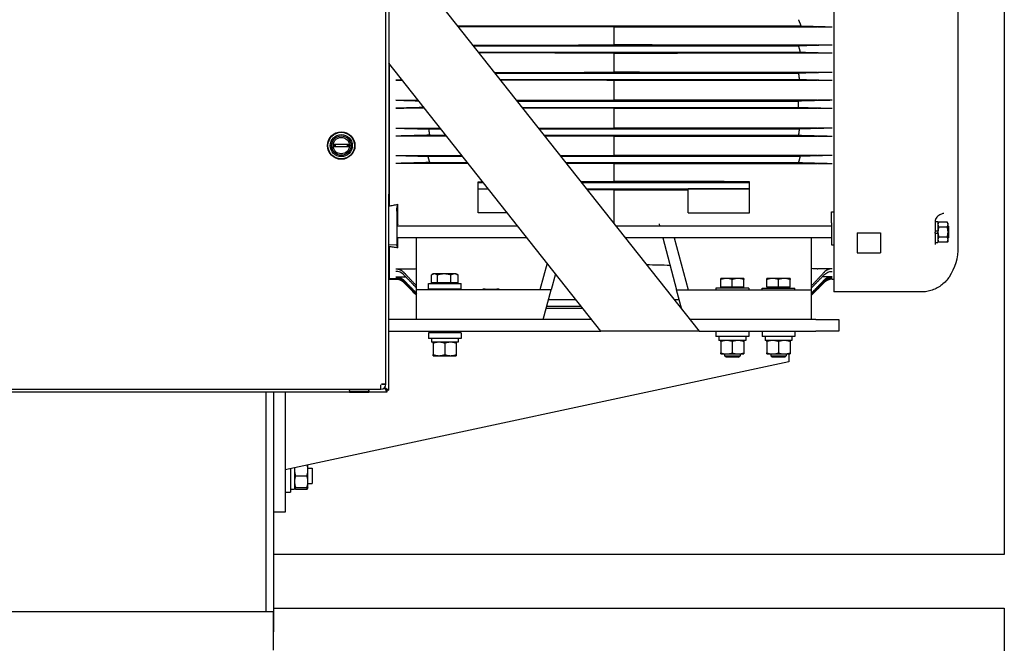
# Model space of a CAD drawing. Header units: inches. Extents: x 18 to 846, y -67 to 561.
# Tile 113 of 256: x 134 to 166, y 121 to 141. Entities that reach past the tile are written whole.
import ezdxf

# ---------------------------------------------------------------- set-up
doc = ezdxf.new("R2010")
doc.units = ezdxf.units.IN
doc.header["$LTSCALE"] = 24
doc.header["$MEASUREMENT"] = 0
doc.layers.add('Visible (ANSI)', color=7, linetype='Continuous', lineweight=30)

msp = doc.modelspace()

# ---------------------------------------------------------------- linework, layer by layer
at = {"layer": 'Visible (ANSI)'}
for p, q in [((166.19412, 183.73036), (166.19412, 123.73036)), ((146.08954, 129.25581), (146.09331, 144.76561)), ((146.19049, 129.06376), (146.19436, 144.95762)), ((160.64841, 144.73405), (160.64841, 132.31596)), ((146.19406, 143.71643), (156.272, 130.98035)), ((164.69841, 133.71535), (164.69841, 142.99535)), ((148.42441, 140.8978), (159.58308, 140.8978)), ((153.50579, 140.86924), (153.50579, 140.28057)), ((160.13596, 140.87332), (160.59929, 140.87332)), ((148.9367, 140.2504), (159.50121, 140.2504)), ((160.59929, 140.2766), (160.13596, 140.2766)), ((149.09812, 140.0464), (159.55661, 140.0464)), ((153.50579, 140.01857), (153.50579, 139.39228)), ((160.13596, 140.02241), (160.59929, 140.02241)), ((153.084, 130.98035), (146.19308, 139.6888)), ((146.19329, 139.68854), (146.19329, 135.05334)), ((146.41229, 139.3885), (146.4307, 139.3885)), ((149.63861, 139.36335), (159.50121, 139.36335)), ((160.59929, 139.3885), (160.13596, 139.3885)), ((146.63107, 139.13528), (146.41229, 139.13528)), ((149.80003, 139.15935), (159.52914, 139.15935)), ((153.50579, 139.13156), (153.50579, 138.48576)), ((160.13596, 139.13528), (160.59929, 139.13528)), ((146.41229, 138.48206), (146.87562, 138.48206)), ((146.89695, 138.48206), (147.14785, 138.4822)), ((150.35552, 138.45735), (159.50121, 138.45735)), ((160.59929, 138.48206), (160.13596, 138.48206)), ((146.87562, 138.22865), (146.41229, 138.22865)), ((147.34869, 138.22839), (146.89695, 138.22865)), ((150.51694, 138.25335), (159.50121, 138.25335)), ((153.50579, 138.22495), (153.50579, 137.57915)), ((160.13596, 138.22865), (160.59929, 138.22865)), ((146.41229, 137.57543), (146.87562, 137.57543)), ((146.87562, 137.32221), (146.41229, 137.32221)), ((147.48243, 137.55135), (147.88442, 137.55135)), ((147.51037, 137.34735), (148.04584, 137.34735)), ((151.07243, 137.55135), (159.52914, 137.55135)), ((151.23385, 137.34735), (159.50121, 137.34735)), ((153.50579, 137.31843), (153.50579, 136.69214)), ((160.59929, 137.57543), (160.13596, 137.57543)), ((160.13596, 137.32221), (160.59929, 137.32221)), ((144.40523, 137.05362), (144.87764, 137.05351)), ((144.87762, 136.96851), (144.40521, 136.96862)), ((146.41229, 136.6883), (146.87562, 136.6883)), ((147.45497, 136.66431), (148.58633, 136.66431)), ((151.77434, 136.66431), (159.55661, 136.66431)), ((160.59929, 136.6883), (160.13596, 136.6883)), ((146.87562, 136.43411), (146.41229, 136.43411)), ((147.51037, 136.46031), (148.74775, 136.46031)), ((151.93576, 136.46031), (159.50121, 136.46031)), ((153.50579, 136.43014), (153.50579, 135.84147)), ((160.13596, 136.43411), (160.59929, 136.43411)), ((149.09529, 135.83875), (149.23952, 135.83884)), ((149.09529, 135.81291), (149.09529, 135.83875)), ((149.09529, 135.60891), (149.09529, 135.81291)), ((149.09529, 135.81291), (149.26004, 135.81291)), ((152.44805, 135.81291), (157.91629, 135.81291)), ((157.91629, 135.81291), (157.91629, 135.83875)), ((157.91629, 135.60891), (157.91629, 135.81291)), ((149.09529, 135.60202), (149.09529, 135.60891)), ((149.09529, 135.60891), (149.42146, 135.60891)), ((149.09529, 135.60202), (149.42691, 135.60202)), ((149.09529, 134.82335), (149.09529, 135.60202)), ((152.60947, 135.60891), (157.91629, 135.60891)), ((153.50579, 135.57657), (153.50579, 134.47618)), ((157.91629, 135.60202), (155.91629, 135.60202)), ((155.91629, 134.82335), (155.91629, 135.60202)), ((157.91629, 135.60202), (157.91629, 135.60891)), ((157.91629, 134.82335), (157.91629, 135.60202)), ((146.47844, 134.46118), (146.47844, 135.10647)), ((146.44329, 134.87998), (146.44329, 134.39483)), ((150.04306, 134.82335), (149.09529, 134.82335)), ((155.91629, 134.82335), (157.91629, 134.82335)), ((160.57629, 134.50482), (160.57629, 134.86413)), ((160.57629, 134.86413), (160.64841, 134.86413)), ((154.97009, 134.46863), (154.99086, 134.3911)), ((160.57629, 134.50482), (160.57629, 133.78949)), ((163.91246, 134.62535), (163.91246, 134.62535)), ((163.94301, 134.5306), (163.94301, 134.3347)), ((163.94324, 134.5411), (164.03701, 134.5411)), ((164.03701, 134.5411), (164.03701, 134.23848)), ((164.03701, 134.48235), (164.06213, 134.52586)), ((164.34002, 134.52586), (164.06213, 134.52586)), ((164.36514, 134.48235), (164.34002, 134.52586)), ((164.36514, 134.44467), (164.36514, 134.48235)), ((164.36514, 134.2011), (164.36514, 134.44467)), ((146.44329, 134.39483), (146.44329, 133.78949)), ((150.3851, 134.3911), (146.44329, 134.3911)), ((160.57629, 134.3911), (153.57311, 134.3911)), ((161.41629, 134.17167), (162.16629, 134.17167)), ((161.41629, 134.17167), (161.41629, 133.52514)), ((162.16629, 134.17167), (162.16629, 133.52514)), ((163.94301, 134.3347), (163.94301, 134.23848)), ((163.94301, 134.23848), (164.03701, 134.23848)), ((163.94301, 134.23848), (163.94301, 134.19473)), ((163.94301, 134.16373), (163.94301, 134.19473)), ((163.94301, 134.16373), (163.94301, 133.8611)), ((163.94301, 134.16373), (164.03701, 134.16373)), ((164.03701, 134.23848), (164.03701, 134.2011)), ((164.03701, 134.16373), (164.03701, 134.2011)), ((164.03701, 134.16373), (164.03701, 133.8611)), ((164.34002, 134.36348), (164.06213, 134.36348)), ((164.38029, 134.3911), (164.36514, 134.3911)), ((164.36514, 133.95753), (164.36514, 134.2011)), ((164.38029, 134.3911), (164.38029, 134.0111)), ((146.19164, 133.79608), (146.44329, 133.78949)), ((150.68579, 134.0111), (146.44329, 134.0111)), ((146.44329, 133.78949), (146.44329, 133.78471)), ((146.47844, 133.68743), (146.47844, 134.0111)), ((147.08629, 133.96876), (147.08629, 134.0111)), ((147.08629, 132.41948), (147.08629, 133.96876)), ((160.57629, 134.0111), (153.8738, 134.0111)), ((155.09268, 134.0111), (155.5433, 132.32935)), ((155.46268, 134.0111), (155.9133, 132.32935)), ((159.92529, 133.96876), (159.92529, 134.0111)), ((159.92529, 132.41948), (159.92529, 133.96876)), ((160.57629, 133.78949), (160.64841, 133.78949)), ((163.94301, 133.8611), (163.94301, 133.80018)), ((163.94301, 133.8611), (164.03701, 133.8611)), ((164.03701, 133.91985), (164.06213, 133.87634)), ((164.34002, 134.03872), (164.06213, 134.03872)), ((164.34002, 133.87634), (164.06213, 133.87634)), ((164.36514, 133.91985), (164.34002, 133.87634)), ((164.38029, 134.0111), (164.36514, 134.0111)), ((164.36514, 133.91985), (164.36514, 133.95753)), ((146.19329, 133.72485), (146.19329, 132.68951)), ((161.41629, 133.52514), (162.16629, 133.52514)), ((151.33056, 133.19627), (151.09827, 132.32935)), ((146.41229, 133.0082), (146.87562, 133.0082)), ((147.63129, 132.84154), (147.58386, 132.81416)), ((147.67339, 132.84154), (147.63129, 132.84154)), ((147.98935, 132.84154), (147.67339, 132.84154)), ((148.32224, 132.84154), (147.98935, 132.84154)), ((148.38129, 132.84154), (148.32224, 132.84154)), ((148.38129, 132.84154), (148.42871, 132.81416)), ((151.60696, 132.84697), (151.46827, 132.32935)), ((160.59929, 133.0082), (160.13596, 133.0082)), ((146.19137, 132.67498), (146.50629, 132.66948)), ((146.19329, 132.69993), (146.19138, 132.69997)), ((146.19329, 132.67494), (146.19329, 132.6681)), ((146.41229, 132.6681), (146.19329, 132.6681)), ((146.41229, 132.74815), (146.73602, 132.74815)), ((146.41229, 132.66952), (146.5041, 132.66952)), ((146.50629, 132.66948), (146.50629, 132.68998)), ((146.50629, 132.66952), (146.58348, 132.66952)), ((146.67745, 132.55827), (147.08629, 132.14944)), ((147.47479, 132.52904), (148.53779, 132.52904)), ((147.47479, 132.35204), (147.47479, 132.52904)), ((147.57372, 132.55404), (147.57372, 132.80805)), ((147.77306, 132.55404), (147.57372, 132.55404)), ((147.66879, 132.55404), (147.66879, 132.52904)), ((147.77306, 132.55404), (147.77306, 132.80805)), ((148.20563, 132.55404), (147.77306, 132.55404)), ((148.20563, 132.55404), (148.20563, 132.80805)), ((148.43886, 132.55404), (148.20563, 132.55404)), ((148.34379, 132.55404), (148.34379, 132.52904)), ((148.43886, 132.55404), (148.43886, 132.80805)), ((148.53779, 132.35204), (148.53779, 132.52904)), ((157.16552, 132.69486), (156.97802, 132.69486)), ((156.97802, 132.40736), (156.97802, 132.66137)), ((157.54052, 132.69486), (157.16552, 132.69486)), ((157.35302, 132.40736), (157.35302, 132.66137)), ((157.72802, 132.69486), (157.54052, 132.69486)), ((157.72802, 132.40736), (157.72802, 132.66137)), ((158.66552, 132.69486), (158.47802, 132.69486)), ((158.47802, 132.40736), (158.47802, 132.66137)), ((159.04052, 132.69486), (158.66552, 132.69486)), ((158.85302, 132.40736), (158.85302, 132.66137)), ((159.22802, 132.69486), (159.04052, 132.69486)), ((159.22802, 132.40736), (159.22802, 132.66137)), ((160.33412, 132.55827), (159.92529, 132.14944)), ((160.59929, 132.74815), (160.27555, 132.74815)), ((160.59929, 132.66952), (160.42809, 132.66952)), ((160.59929, 132.6681), (160.64841, 132.6681)), ((147.08629, 132.36028), (147.08629, 132.41948)), ((147.08629, 132.32935), (147.08629, 132.36028)), ((151.09827, 132.32935), (147.08629, 132.32935)), ((147.08629, 131.35535), (147.08629, 132.32935)), ((147.47479, 132.35204), (148.53779, 132.35204)), ((147.75629, 132.35204), (147.75629, 132.34309)), ((148.25629, 132.35204), (148.25629, 132.34309)), ((151.46827, 132.32935), (151.09827, 132.32935)), ((151.20729, 131.35535), (151.46827, 132.32935)), ((155.5433, 132.32935), (155.9133, 132.32935)), ((155.71674, 131.68207), (155.5433, 132.32935)), ((155.9133, 132.32935), (159.92529, 132.32935)), ((157.88452, 132.38235), (156.82152, 132.38235)), ((156.82152, 132.38235), (156.82152, 132.34463)), ((157.35302, 132.40736), (156.97802, 132.40736)), ((157.01552, 132.40736), (157.01552, 132.38235)), ((157.72802, 132.40736), (157.35302, 132.40736)), ((157.69052, 132.40736), (157.69052, 132.38235)), ((157.88452, 132.38235), (157.88452, 132.34463)), ((158.32152, 132.38235), (159.38452, 132.38235)), ((158.32152, 132.34463), (158.32152, 132.38235)), ((158.85302, 132.40736), (158.47802, 132.40736)), ((158.51552, 132.40736), (158.51552, 132.38235)), ((159.22802, 132.40736), (158.85302, 132.40736)), ((159.19052, 132.40736), (159.19052, 132.38235)), ((159.38452, 132.34463), (159.38452, 132.38235)), ((159.92529, 132.36028), (159.92529, 132.41948)), ((159.92529, 132.32935), (159.92529, 132.36028)), ((159.92529, 131.35535), (159.92529, 132.32935)), ((160.64841, 132.31596), (160.64841, 132.25535)), ((162.94841, 132.25535), (160.64841, 132.25535)), ((163.48714, 132.25535), (162.94841, 132.25535)), ((151.38182, 132.00673), (152.27184, 132.00673)), ((155.45984, 132.00673), (155.62975, 132.00673)), ((151.30664, 131.72614), (152.49386, 131.72614)), ((151.32383, 131.7903), (152.44309, 131.7903)), ((155.6311, 131.7903), (155.68774, 131.7903)), ((155.68187, 131.72614), (155.70494, 131.72614)), ((152.78726, 131.35535), (146.19105, 131.35535)), ((160.06902, 131.35535), (155.97527, 131.35535)), ((160.06902, 131.35535), (160.81902, 131.35535)), ((160.81902, 131.35535), (160.81902, 130.98035)), ((146.19096, 130.98035), (153.084, 130.98035)), ((148.53779, 130.92484), (147.47479, 130.92484)), ((147.47479, 130.92484), (147.47479, 130.74784)), ((147.75629, 130.98035), (147.75629, 130.92484)), ((148.25629, 130.98035), (148.25629, 130.92484)), ((148.53779, 130.92484), (148.53779, 130.74784)), ((156.272, 130.98035), (153.084, 130.98035)), ((156.272, 130.98035), (160.06902, 130.98035)), ((156.82152, 130.98035), (156.82152, 130.80335)), ((157.88452, 130.98035), (157.88452, 130.80335)), ((158.32152, 130.98035), (158.32152, 130.80335)), ((159.38452, 130.98035), (159.38452, 130.80335)), ((160.81902, 130.98035), (160.06902, 130.98035)), ((148.53779, 130.74784), (147.47479, 130.74784)), ((147.57179, 130.74784), (147.57179, 130.71145)), ((148.44079, 130.62284), (147.57207, 130.62284)), ((147.63129, 130.58935), (147.63129, 130.21833)), ((148.00629, 130.58935), (148.00629, 130.21833)), ((148.38129, 130.58935), (148.38129, 130.21833)), ((148.44079, 130.74784), (148.44079, 130.62284)), ((157.88452, 130.80335), (156.82152, 130.80335)), ((156.91852, 130.80335), (156.91852, 130.76697)), ((157.78752, 130.67835), (156.9188, 130.67835)), ((156.97802, 130.64486), (156.97802, 130.27385)), ((157.35302, 130.64486), (157.35302, 130.27385)), ((157.72802, 130.64486), (157.72802, 130.27385)), ((157.78752, 130.80335), (157.78752, 130.67835)), ((159.38452, 130.80335), (158.32152, 130.80335)), ((158.41852, 130.80335), (158.41852, 130.76697)), ((159.28752, 130.67835), (158.4188, 130.67835)), ((158.47802, 130.64486), (158.47802, 130.27385)), ((158.85302, 130.64486), (158.85302, 130.27385)), ((159.22802, 130.64486), (159.22802, 130.27385)), ((159.28752, 130.80335), (159.28752, 130.67835)), ((159.19402, 129.98035), (142.81902, 126.48035)), ((147.63129, 130.18484), (147.81879, 130.18484)), ((147.81879, 130.18484), (148.19379, 130.18484)), ((148.19379, 130.18484), (148.38129, 130.18484)), ((156.97802, 130.24035), (157.16552, 130.24035)), ((157.10302, 130.24035), (157.10302, 130.17816)), ((157.10302, 130.17816), (157.60302, 130.17816)), ((157.14882, 130.13235), (157.10302, 130.17816)), ((157.55722, 130.13235), (157.14882, 130.13235)), ((157.16552, 130.24035), (157.54052, 130.24035)), ((157.54052, 130.24035), (157.72802, 130.24035)), ((157.55722, 130.13235), (157.60302, 130.17816)), ((157.60302, 130.24035), (157.60302, 130.17816)), ((158.47802, 130.24035), (158.66552, 130.24035)), ((158.60302, 130.24035), (158.60302, 130.17816)), ((158.60302, 130.17816), (159.10302, 130.17816)), ((158.64882, 130.13235), (158.60302, 130.17816)), ((159.05722, 130.13235), (158.64882, 130.13235)), ((158.66552, 130.24035), (159.04052, 130.24035)), ((159.04052, 130.24035), (159.22802, 130.24035)), ((159.05722, 130.13235), (159.10302, 130.17816)), ((159.10302, 130.24035), (159.10302, 130.17816)), ((159.19402, 130.24035), (159.19402, 129.98035)), ((126.24355, 129.01554), (144.91448, 129.011)), ((126.4096, 129.1035), (145.9324, 129.09875)), ((142.19402, 129.01166), (142.19402, 121.86743)), ((142.44402, 129.0116), (142.44402, 121.2123)), ((142.81902, 129.01151), (142.81902, 125.10535)), ((144.91447, 128.99112), (144.91448, 129.01521)), ((145.53447, 128.99097), (144.91447, 128.99112)), ((144.91449, 129.0565), (144.91448, 129.02653)), ((145.53448, 129.02638), (144.91448, 129.02653)), ((144.91448, 129.02653), (144.91448, 129.01521)), ((145.53448, 129.01506), (144.91448, 129.01521)), ((144.91449, 129.0565), (144.9145, 129.099)), ((145.53447, 128.99097), (145.53448, 129.01506)), ((145.53449, 129.05635), (145.53448, 129.02638)), ((145.53448, 129.02638), (145.53448, 129.01506)), ((145.53448, 129.01085), (146.13741, 129.0107)), ((145.53449, 129.05635), (145.5345, 129.09885)), ((145.9324, 129.09875), (145.93243, 129.23375)), ((145.93253, 129.23375), (145.93243, 129.23375)), ((145.9325, 129.09875), (145.93253, 129.23375)), ((145.95454, 129.25585), (145.95454, 129.25575)), ((145.95454, 129.25585), (146.08954, 129.25581)), ((146.08954, 129.25571), (145.95454, 129.25575)), ((146.13741, 129.0107), (146.04569, 129.14691)), ((146.13742, 129.0567), (146.04645, 129.14771)), ((146.05311, 129.1552), (146.14449, 129.06377)), ((146.05374, 129.15595), (146.19049, 129.06376)), ((146.14449, 129.06377), (146.0935, 129.10771)), ((146.0935, 129.10771), (146.13742, 129.0567)), ((146.13741, 129.0107), (146.13742, 129.0567)), ((146.19049, 129.06376), (146.14449, 129.06377)), ((142.99602, 126.51819), (142.99602, 125.74978)), ((143.12102, 126.5449), (143.12102, 125.84678)), ((143.55902, 126.46878), (143.55902, 126.63852)), ((143.55902, 126.53128), (143.69402, 126.53128)), ((143.55902, 126.09378), (143.55902, 126.46878)), ((143.69402, 126.53128), (143.69402, 126.03128)), ((143.15451, 126.28128), (143.52553, 126.28128)), ((142.99602, 125.84678), (143.12102, 125.84678)), ((143.12102, 125.90628), (143.15451, 125.84827)), ((143.15451, 125.90628), (143.52553, 125.90628)), ((143.15451, 125.84827), (143.52553, 125.84827)), ((143.55902, 125.90628), (143.52553, 125.84827)), ((143.55902, 125.90628), (143.55902, 126.09378)), ((143.55902, 126.03128), (143.69402, 126.03128)), ((142.81902, 125.74978), (142.99602, 125.74978)), ((142.81902, 125.10535), (142.44402, 125.10535)), ((166.19412, 123.73036), (142.44402, 123.73036)), ((142.44402, 121.98036), (166.19412, 121.98036)), ((166.19412, 121.98036), (166.19412, 103.05236)), ((142.44374, 121.86743), (129.94374, 121.86743)), ((142.44374, 120.61743), (142.44374, 121.86743)), ((142.44374, 121.2123), (142.44402, 121.2123))]:
    msp.add_line(p, q, dxfattribs=at)
for radius in [0.445, 0.4375, 0.4325, 0.35952, 0.31452, 0.2675]:
    msp.add_circle((144.64143, 137.01107), radius, dxfattribs=at)
for centre, radius, start, end in [((152.87199, 138.35535), 6.63, 359.118492, 0.881508), ((144.64143, 137.01107), 0.24, 169.786135, 190.185971), ((144.64143, 137.01107), 0.24, 349.786135, 10.185971), ((162.94841, 133.71535), 1.75, 326.585875, 0), ((146.41229, 132.2931), 0.375, 45, 90), ((160.59929, 132.2931), 0.375, 90, 135), ((145.93254, 129.25575), 0.157, 269.986053, 359.986053)]:
    msp.add_arc(centre, radius, start, end, dxfattribs=at)
for centre, major_axis, ratio, start_param, end_param in [((160.13596, 140.84954), (0.90797, 0), 0.02618817, 1.57079657, 1.59429469), ((160.13596, 140.30099), (-0.93207, 0), 0.02616807, 1.54790582, 1.57079617), ((160.13596, 139.99719), (0.96343, 0), 0.02618275, 1.57079641, 1.59294152), ((160.13596, 139.41411), (-0.97828, 0), 0.02617274, 1.54898723, 1.57079628), ((146.41236, 139.14516), (-0.37498, 0), 0.02634014, 1.57059847, 2.18880536), ((160.13596, 139.10926), (0.9938, 0), 0.02617906, 1.57079634, 1.59226459), ((160.59921, 139.14516), (-0.37498, 0), 0.02634014, 0.78561552, 1.57099419), ((146.4123, 138.47223), (-0.375, 0), 0.02620771, 3.92703169, 4.71242598), ((146.87562, 138.5082), (0.99883, 0), 0.02617605, 4.71238898, 4.73374929), ((160.13596, 138.5082), (-0.99883, 0), 0.02617605, 1.54943602, 1.57079632), ((160.59927, 138.47223), (-0.375, 0), 0.02620771, 4.71235198, 5.49774627), ((146.4123, 138.23848), (-0.375, 0), 0.02620771, 1.57075916, 2.35615362), ((146.87562, 138.20251), (-0.99883, 0), 0.02617605, 4.69102868, 4.71238898), ((160.13596, 138.20251), (0.99883, 0), 0.02617605, 1.57079633, 1.59215663), ((160.59927, 138.23848), (-0.375, 0), 0.02620771, 0.78543903, 1.57083349), ((146.87562, 137.60145), (0.9938, 0), 0.02617906, 4.71238899, 4.73385724), ((146.87562, 137.2966), (-0.97828, 0), 0.02617274, 4.69057988, 4.71238894), ((160.13596, 137.60145), (-0.9938, 0), 0.02617906, 1.54932806, 1.57079631), ((160.13596, 137.2966), (0.97828, 0), 0.02617274, 1.57079637, 1.59260543), ((146.87562, 136.71352), (0.96343, 0), 0.02618275, 4.71238906, 4.73453417), ((160.13596, 136.71352), (-0.96343, 0), 0.02618275, 1.54865114, 1.57079625), ((146.87562, 136.40972), (-0.93207, 0), 0.02616807, 4.68949848, 4.71238882), ((160.13596, 136.40972), (0.93207, 0), 0.02616807, 1.57079649, 1.59368683), ((146.87562, 133.93887), (0.93099, 0), 0.99965756, 4.71238899, 4.735306), ((160.13596, 133.93887), (-0.93099, 0), 0.99965756, 1.5478793, 1.57079632), ((119.43745, 138.05943), (-317.13615, -0.02512), 0.01699984, 1.65526242, 1.65625295), ((146.41234, 132.33444), (-0.00635, 0.37656), 0.99565941, 5.48101343, 6.26639686), ((146.4123, 132.29421), (0.00821, -0.37522), 0.99916777, 2.33433866, 3.11973295), ((160.59923, 132.33444), (-0.00635, -0.37656), 0.99565941, 3.1583811, 3.94376453), ((160.59927, 132.29421), (0.00821, 0.37522), 0.99916777, 0.0218597, 0.80725399), ((148.00629, 132.34463), (-0.265, 0), 0.01745506, 5.94511436, 9.7628489), ((148.00629, 130.71145), (0, -2.46417), 0.17632698, 4.71238898, 4.74835761), ((157.35302, 130.76697), (0, -2.46417), 0.17632698, 4.71238898, 4.74835761), ((158.85302, 130.76697), (0, -2.46417), 0.17632698, 4.71238898, 4.74835761)]:
    msp.add_ellipse(centre, major_axis=major_axis, ratio=ratio, start_param=start_param, end_param=end_param, dxfattribs=at)
msp.add_ellipse((149.50629, 132.34463), major_axis=(-0.265, 0), ratio=0.01745506, dxfattribs=at)
for points in [[(153.50579, 140.86924), (151.81871, 140.87028), (150.13163, 140.87132), (148.44454, 140.87236)], [(153.50579, 140.86924), (155.70873, 140.8706), (157.91167, 140.87196), (160.11462, 140.87332)], [(148.915, 140.27781), (150.44527, 140.27873), (151.97553, 140.27965), (153.50579, 140.28057)], [(160.11462, 140.2766), (157.91167, 140.27792), (155.70873, 140.27925), (153.50579, 140.28057)], [(153.50579, 140.01857), (152.04323, 140.01942), (150.58068, 140.02027), (149.11812, 140.02112)], [(153.50579, 140.01857), (155.70873, 140.01985), (157.91168, 140.02113), (160.11462, 140.02241)], [(146.41229, 139.3885), (146.4183, 139.3885), (146.42446, 139.3885), (146.43071, 139.38849)], [(149.61747, 139.39006), (150.91358, 139.3908), (152.20968, 139.39154), (153.50579, 139.39228)], [(160.11462, 139.38851), (157.91168, 139.38977), (155.70873, 139.39102), (153.50579, 139.39228)], [(153.50579, 139.13156), (152.27732, 139.13225), (151.04885, 139.13294), (149.82039, 139.13363)], [(153.50579, 139.13156), (155.70873, 139.1328), (157.91168, 139.13404), (160.11462, 139.13527)], [(146.67745, 138.47918), (146.83838, 138.47496), (146.99931, 138.47075), (147.16025, 138.46653)], [(150.33444, 138.48399), (151.39156, 138.48458), (152.44867, 138.48517), (153.50579, 138.48576)], [(160.11462, 138.48206), (157.91168, 138.4833), (155.70873, 138.48453), (153.50579, 138.48576)], [(160.33412, 138.47918), (160.0565, 138.4719), (159.77886, 138.46463), (159.50121, 138.45735)], [(147.33262, 138.2487), (147.11422, 138.24298), (146.89583, 138.23725), (146.67745, 138.23153)], [(153.50579, 138.22495), (152.51656, 138.2255), (151.52733, 138.22606), (150.5381, 138.22661)], [(153.50579, 138.22495), (155.70873, 138.22618), (157.91168, 138.22741), (160.11462, 138.22865)], [(159.50121, 138.25335), (159.77886, 138.24608), (160.0565, 138.23881), (160.33412, 138.23153)], [(146.89695, 137.57544), (147.21961, 137.57562), (147.54227, 137.5758), (147.86493, 137.57598)], [(148.06628, 137.32153), (147.6765, 137.32176), (147.28673, 137.32198), (146.89695, 137.3222)], [(151.05152, 137.57777), (151.86961, 137.57823), (152.6877, 137.57869), (153.50579, 137.57915)], [(153.50579, 137.31843), (152.75577, 137.31886), (152.00575, 137.31928), (151.25572, 137.31971)], [(160.11462, 137.57544), (157.91168, 137.57667), (155.70873, 137.57791), (153.50579, 137.57915)], [(153.50579, 137.31843), (155.70873, 137.31969), (157.91168, 137.32094), (160.11462, 137.3222)], [(146.89695, 136.6883), (147.4535, 136.68863), (148.01004, 136.68895), (148.56658, 136.68927)], [(151.75312, 136.69112), (152.33734, 136.69146), (152.92157, 136.6918), (153.50579, 136.69214)], [(160.11462, 136.6883), (157.91168, 136.68958), (155.70873, 136.69086), (153.50579, 136.69214)], [(148.76938, 136.43298), (148.14524, 136.43336), (147.52109, 136.43373), (146.89695, 136.43411)], [(153.50579, 136.43014), (152.99016, 136.43045), (152.47453, 136.43076), (151.9589, 136.43107)], [(153.50579, 136.43014), (155.70873, 136.43146), (157.91167, 136.43279), (160.11462, 136.43411)], [(152.42597, 135.8408), (152.78591, 135.84103), (153.14585, 135.84125), (153.50579, 135.84147)], [(157.91629, 135.83875), (156.44612, 135.83965), (154.97595, 135.84056), (153.50579, 135.84147)], [(153.50579, 135.57657), (153.21539, 135.57676), (152.925, 135.57695), (152.6346, 135.57714)], [(153.50579, 135.57657), (154.30929, 135.5771), (155.11279, 135.57763), (155.91629, 135.57815)], [(146.89695, 133.00844), (146.96006, 133.00989), (147.02318, 133.01134), (147.08629, 133.01278)], [(155.33194, 133.11819), (155.07677, 133.12405), (154.8216, 133.12991), (154.56643, 133.13578)], [(160.11462, 133.00844), (160.05151, 133.00989), (159.9884, 133.01134), (159.92529, 133.01278)], [(146.67745, 132.55959), (146.81373, 132.42321), (146.95, 132.28684), (147.08629, 132.15047)], [(160.33412, 132.55959), (160.19785, 132.42321), (160.06157, 132.28684), (159.92529, 132.15047)]]:
    msp.add_open_spline(points, degree=3, dxfattribs=at)
for points, weights in [([(159.50121, 141.1018), (159.54372, 140.99917), (159.58308, 140.8978)], [1.95638862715, 1.9629785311, 1.9691186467]), ([(159.58308, 140.8978), (159.98547, 140.88649), (160.33412, 140.87648)], [1.05439994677, 1.03852391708, 1.018434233]), ([(160.33412, 140.27352), (159.94905, 140.26273), (159.50121, 140.2504)], [1.01779139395, 1.03928596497, 1.05587463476]), ([(159.50121, 140.2504), (159.53048, 140.14797), (159.55661, 140.0464)], [1.93085097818, 1.93521477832, 1.93912550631]), ([(159.55661, 140.0464), (159.97138, 140.03524), (160.33412, 140.0254)], [1.05168546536, 1.0363873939, 1.01701614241]), ([(160.33412, 139.38556), (159.94663, 139.3752), (159.50121, 139.36335)], [1.01666294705, 1.03697262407, 1.05275825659]), ([(159.50121, 139.36335), (159.51675, 139.26114), (159.52914, 139.15935)], [1.91467902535, 1.91693877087, 1.91874501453]), ([(159.52914, 139.15935), (159.95804, 139.14808), (160.33412, 139.13817)], [1.05077339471, 1.03560549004, 1.01630918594]), ([(146.67745, 137.57254), (147.05354, 137.56263), (147.48243, 137.55135)], [1.01631285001, 1.03560903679, 1.0507768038]), ([(147.51037, 137.34735), (147.06495, 137.33551), (146.67745, 137.32515)], [1.0527581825, 1.03697260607, 1.0166629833]), ([(147.48243, 137.55135), (147.49483, 137.44957), (147.51037, 137.34735)], [1.91874501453, 1.91693877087, 1.91467902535]), ([(159.52914, 137.55135), (159.51675, 137.44957), (159.50121, 137.34735)], [1.91874501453, 1.91693877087, 1.91467902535]), ([(159.50121, 137.34735), (159.94663, 137.33551), (160.33412, 137.32515)], [1.05276150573, 1.03697601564, 1.0166664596]), ([(160.33412, 137.57254), (159.95804, 137.56263), (159.52914, 137.55135)], [1.01630952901, 1.03560587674, 1.05077382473]), ([(146.67745, 136.68531), (147.04019, 136.67547), (147.45497, 136.66431)], [1.01701610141, 1.03638730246, 1.05168532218]), ([(147.45497, 136.66431), (147.48109, 136.56274), (147.51037, 136.46031)], [1.93912550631, 1.93521477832, 1.93085097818]), ([(159.55661, 136.66431), (159.53048, 136.56274), (159.50121, 136.46031)], [1.93912550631, 1.93521477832, 1.93085097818]), ([(160.33412, 136.68531), (159.97138, 136.67547), (159.55661, 136.66431)], [1.01701252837, 1.03638389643, 1.0516821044]), ([(147.51037, 136.46031), (147.06253, 136.44798), (146.67745, 136.43719)], [1.05587445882, 1.03928584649, 1.01779133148]), ([(159.50121, 136.46031), (159.94905, 136.44798), (160.33412, 136.43719)], [1.05587818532, 1.03928967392, 1.01779523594]), ([(164.06213, 134.52586), (164.03701, 134.48235), (164.03701, 134.44467)], [1.97854999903, 2.13159137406, 2.13159137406]), ([(164.03701, 134.44467), (164.03701, 134.40699), (164.06213, 134.36348)], [2.13159137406, 2.13159137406, 1.97854999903]), ([(164.36514, 134.44467), (164.36514, 134.48235), (164.34002, 134.52586)], [2.13159137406, 2.13159137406, 1.97854999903]), ([(164.34002, 134.36348), (164.36514, 134.40699), (164.36514, 134.44467)], [1.97854999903, 2.13159137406, 2.13159137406]), ([(164.06213, 134.36348), (164.03701, 134.27646), (164.03701, 134.2011)], [1.97854999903, 2.13159137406, 2.13159137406]), ([(164.03701, 134.2011), (164.03701, 134.12574), (164.06213, 134.03872)], [2.13159137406, 2.13159137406, 1.97854999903]), ([(164.36514, 134.2011), (164.36514, 134.27646), (164.34002, 134.36348)], [2.13159137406, 2.13159137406, 1.97854999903]), ([(164.34002, 134.03872), (164.36514, 134.12574), (164.36514, 134.2011)], [1.97854999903, 2.13159137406, 2.13159137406]), ([(164.06213, 134.03872), (164.03701, 133.99521), (164.03701, 133.95753)], [1.97854999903, 2.13159137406, 2.13159137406]), ([(164.03701, 133.95753), (164.03701, 133.91985), (164.06213, 133.87634)], [2.13159137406, 2.13159137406, 1.97854999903]), ([(164.36514, 133.95753), (164.36514, 133.99521), (164.34002, 134.03872)], [2.13159137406, 2.13159137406, 1.97854999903]), ([(164.34002, 133.87634), (164.36514, 133.91985), (164.36514, 133.95753)], [1.97854999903, 2.13159137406, 2.13159137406]), ([(146.67745, 132.89043), (146.87396, 132.68003), (147.08629, 132.45479)], [1.01782316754, 1.02869584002, 1.03831417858]), ([(147.67339, 132.84154), (147.62713, 132.84154), (147.57372, 132.80805)], [1, 1.0379548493, 1]), ([(147.77306, 132.80805), (147.71965, 132.84154), (147.67339, 132.84154)], [1, 1.0379548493, 1]), ([(147.98935, 132.84154), (147.88897, 132.84154), (147.77306, 132.80805)], [1, 1.0379548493, 1]), ([(148.20563, 132.80805), (148.08972, 132.84154), (147.98935, 132.84154)], [1, 1.0379548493, 1]), ([(148.32224, 132.84154), (148.26812, 132.84154), (148.20563, 132.80805)], [1, 1.0379548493, 1]), ([(148.43886, 132.80805), (148.37636, 132.84154), (148.32224, 132.84154)], [1, 1.0379548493, 1]), ([(160.33412, 132.89043), (160.13762, 132.68003), (159.92529, 132.45479)], [1.01781936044, 1.02869212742, 1.03831056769]), ([(147.08629, 132.38598), (146.87442, 132.60462), (146.67745, 132.80885)], [1.0367268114, 1.02747022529, 1.017031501]), ([(146.67745, 132.63629), (146.87467, 132.43551), (147.08629, 132.22058)], [1.0165984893, 1.02679456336, 1.03584804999]), ([(147.08629, 132.19033), (146.87485, 132.40253), (146.67745, 132.60075)], [1.03519667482, 1.0262929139, 1.01627532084]), ([(148.42871, 132.81416), (148.43372, 132.81127), (148.43886, 132.80805)], [1.00639991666, 1.00352787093, 1]), ([(156.97802, 132.66137), (156.97802, 132.69486), (156.97802, 132.69486)], [1, 1.0379548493, 1]), ([(157.16552, 132.69486), (157.0785, 132.69486), (156.97802, 132.66137)], [1, 1.0379548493, 1]), ([(157.35302, 132.66137), (157.25254, 132.69486), (157.16552, 132.69486)], [1, 1.0379548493, 1]), ([(157.54052, 132.69486), (157.4535, 132.69486), (157.35302, 132.66137)], [1, 1.0379548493, 1]), ([(157.72802, 132.66137), (157.62754, 132.69486), (157.54052, 132.69486)], [1, 1.0379548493, 1]), ([(157.72802, 132.69486), (157.72802, 132.69486), (157.72802, 132.66137)], [1, 1.0379548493, 1]), ([(158.47802, 132.66137), (158.47802, 132.69486), (158.47802, 132.69486)], [1, 1.0379548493, 1]), ([(158.66552, 132.69486), (158.5785, 132.69486), (158.47802, 132.66137)], [1, 1.0379548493, 1]), ([(158.85302, 132.66137), (158.75254, 132.69486), (158.66552, 132.69486)], [1, 1.0379548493, 1]), ([(159.04052, 132.69486), (158.9535, 132.69486), (158.85302, 132.66137)], [1, 1.0379548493, 1]), ([(159.22802, 132.66137), (159.12754, 132.69486), (159.04052, 132.69486)], [1, 1.0379548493, 1]), ([(159.22802, 132.69486), (159.22802, 132.69486), (159.22802, 132.66137)], [1, 1.0379548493, 1]), ([(159.92529, 132.38598), (160.13716, 132.60462), (160.33412, 132.80885)], [1.03673030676, 1.02747376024, 1.01703507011]), ([(160.33412, 132.63629), (160.13691, 132.43551), (159.92529, 132.22058)], [1.0165950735, 1.02679123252, 1.03584481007]), ([(159.92529, 132.19033), (160.13673, 132.40253), (160.33412, 132.60075)], [1.03519667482, 1.0262929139, 1.01627532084]), ([(147.63129, 130.58935), (147.63129, 130.62284), (147.63129, 130.62284)], [1, 1.0379548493, 1]), ([(147.81879, 130.62284), (147.73177, 130.62284), (147.63129, 130.58935)], [1, 1.0379548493, 1]), ([(148.00629, 130.58935), (147.90581, 130.62284), (147.81879, 130.62284)], [1, 1.0379548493, 1]), ([(148.19379, 130.62284), (148.10677, 130.62284), (148.00629, 130.58935)], [1, 1.0379548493, 1]), ([(148.38129, 130.58935), (148.28081, 130.62284), (148.19379, 130.62284)], [1, 1.0379548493, 1]), ([(148.38129, 130.62284), (148.38129, 130.62284), (148.38129, 130.58935)], [1, 1.0379548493, 1]), ([(156.97802, 130.64486), (156.97802, 130.67835), (156.97802, 130.67835)], [1, 1.0379548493, 1]), ([(157.16552, 130.67835), (157.0785, 130.67835), (156.97802, 130.64486)], [1, 1.0379548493, 1]), ([(157.35302, 130.64486), (157.25254, 130.67835), (157.16552, 130.67835)], [1, 1.0379548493, 1]), ([(157.54052, 130.67835), (157.4535, 130.67835), (157.35302, 130.64486)], [1, 1.0379548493, 1]), ([(157.72802, 130.64486), (157.62754, 130.67835), (157.54052, 130.67835)], [1, 1.0379548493, 1]), ([(157.72802, 130.67835), (157.72802, 130.67835), (157.72802, 130.64486)], [1, 1.0379548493, 1]), ([(158.47802, 130.64486), (158.47802, 130.67835), (158.47802, 130.67835)], [1, 1.0379548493, 1]), ([(158.66552, 130.67835), (158.5785, 130.67835), (158.47802, 130.64486)], [1, 1.0379548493, 1]), ([(158.85302, 130.64486), (158.75254, 130.67835), (158.66552, 130.67835)], [1, 1.0379548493, 1]), ([(159.04052, 130.67835), (158.9535, 130.67835), (158.85302, 130.64486)], [1, 1.0379548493, 1]), ([(159.22802, 130.64486), (159.12754, 130.67835), (159.04052, 130.67835)], [1, 1.0379548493, 1]), ([(159.22802, 130.67835), (159.22802, 130.67835), (159.22802, 130.64486)], [1, 1.0379548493, 1]), ([(156.97802, 130.24035), (156.97802, 130.24035), (156.97802, 130.27385)], [1, 1.0379548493, 1]), ([(156.97802, 130.27385), (157.0785, 130.24035), (157.16552, 130.24035)], [1, 1.0379548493, 1]), ([(157.16552, 130.24035), (157.25254, 130.24035), (157.35302, 130.27385)], [1, 1.0379548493, 1]), ([(157.35302, 130.27385), (157.4535, 130.24035), (157.54052, 130.24035)], [1, 1.0379548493, 1]), ([(157.54052, 130.24035), (157.62754, 130.24035), (157.72802, 130.27385)], [1, 1.0379548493, 1]), ([(157.72802, 130.27385), (157.72802, 130.24035), (157.72802, 130.24035)], [1, 1.0379548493, 1]), ([(158.47802, 130.24035), (158.47802, 130.24035), (158.47802, 130.27385)], [1, 1.0379548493, 1]), ([(158.47802, 130.27385), (158.5785, 130.24035), (158.66552, 130.24035)], [1, 1.0379548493, 1]), ([(158.66552, 130.24035), (158.75254, 130.24035), (158.85302, 130.27385)], [1, 1.0379548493, 1]), ([(158.85302, 130.27385), (158.9535, 130.24035), (159.04052, 130.24035)], [1, 1.0379548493, 1]), ([(159.04052, 130.24035), (159.12754, 130.24035), (159.22802, 130.27385)], [1, 1.0379548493, 1]), ([(159.22802, 130.27385), (159.22802, 130.24035), (159.22802, 130.24035)], [1, 1.0379548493, 1]), ([(147.63129, 130.18484), (147.63129, 130.18484), (147.63129, 130.21833)], [1, 1.0379548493, 1]), ([(147.63129, 130.21833), (147.73177, 130.18484), (147.81879, 130.18484)], [1, 1.0379548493, 1]), ([(147.81879, 130.18484), (147.90581, 130.18484), (148.00629, 130.21833)], [1, 1.0379548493, 1]), ([(148.00629, 130.21833), (148.10677, 130.18484), (148.19379, 130.18484)], [1, 1.0379548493, 1]), ([(148.19379, 130.18484), (148.28081, 130.18484), (148.38129, 130.21833)], [1, 1.0379548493, 1]), ([(148.38129, 130.21833), (148.38129, 130.18484), (148.38129, 130.18484)], [1, 1.0379548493, 1]), ([(143.12709, 126.5462), (143.12102, 126.50696), (143.12102, 126.46878)], [1.01860059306, 1.01630323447, 1]), ([(143.12102, 126.46878), (143.12102, 126.38176), (143.15451, 126.28128)], [1, 1.0379548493, 1]), ([(143.52553, 126.28128), (143.55902, 126.38176), (143.55902, 126.46878)], [1, 1.0379548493, 1]), ([(143.55902, 126.46878), (143.55902, 126.5462), (143.53293, 126.63295)], [1, 1.0336262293, 1.00766991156]), ([(143.15451, 126.28128), (143.12102, 126.1808), (143.12102, 126.09378)], [1, 1.0379548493, 1]), ([(143.55902, 126.09378), (143.55902, 126.1808), (143.52553, 126.28128)], [1, 1.0379548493, 1]), ([(143.15451, 125.90628), (143.12102, 125.90628), (143.12102, 125.90628)], [1, 1.0379548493, 1]), ([(143.12102, 126.09378), (143.12102, 126.00676), (143.15451, 125.90628)], [1, 1.0379548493, 1]), ([(143.12866, 125.90628), (143.13685, 125.87886), (143.15451, 125.84827)], [1.01895290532, 1.01965956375, 1]), ([(143.52553, 125.90628), (143.55902, 126.00676), (143.55902, 126.09378)], [1, 1.0379548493, 1]), ([(143.52553, 125.84827), (143.54319, 125.87886), (143.55138, 125.90628)], [1, 1.01965956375, 1.01895290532]), ([(143.55902, 125.90628), (143.55902, 125.90628), (143.52553, 125.90628)], [1, 1.0379548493, 1])]:
    msp.add_rational_spline(points, weights, degree=2, dxfattribs=at)
for points, knots in [([(160.33412, 140.87648), (160.3357, 140.87644), (160.33727, 140.87639), (160.35506, 140.8759), (160.3744, 140.87545), (160.41632, 140.87467), (160.4389, 140.87434), (160.48109, 140.87385), (160.50446, 140.87365), (160.55233, 140.87338), (160.57683, 140.87332), (160.59929, 140.87332)], [-3.666126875, -3.666126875, -3.666126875, -3.666126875, -3.648617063, -3.648617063, -3.468734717, -3.468734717, -3.288852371, -3.288852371, -3.117718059, -3.117718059, -2.946583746, -2.946583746, -2.946583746, -2.946583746]), ([(160.59929, 140.2766), (160.57664, 140.2766), (160.55194, 140.27654), (160.50363, 140.27627), (160.48003, 140.27607), (160.43769, 140.27559), (160.41513, 140.27527), (160.3732, 140.2745), (160.35381, 140.27406), (160.33642, 140.27358), (160.33527, 140.27355), (160.33412, 140.27352)], [-2.911558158, -2.911558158, -2.911558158, -2.911558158, -2.73902368, -2.73902368, -2.566489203, -2.566489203, -2.387595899, -2.387595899, -2.208702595, -2.208702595, -2.196059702, -2.196059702, -2.196059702, -2.196059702]), ([(160.33412, 140.0254), (160.35046, 140.02495), (160.36997, 140.02451), (160.41214, 140.02375), (160.43481, 140.02342), (160.47766, 140.02294), (160.50175, 140.02274), (160.55102, 140.02247), (160.57621, 140.02241), (160.59929, 140.02241)], [-3.578692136, -3.578692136, -3.578692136, -3.578692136, -3.399400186, -3.399400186, -3.220108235, -3.220108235, -3.044249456, -3.044249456, -2.868390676, -2.868390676, -2.868390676, -2.868390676]), ([(160.59929, 139.3885), (160.57618, 139.3885), (160.55096, 139.38844), (160.50159, 139.38818), (160.47745, 139.38798), (160.43464, 139.3875), (160.41205, 139.38719), (160.36997, 139.38644), (160.35047, 139.386), (160.33412, 139.38556)], [-2.848854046, -2.848854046, -2.848854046, -2.848854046, -2.6728014, -2.6728014, -2.496748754, -2.496748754, -2.318693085, -2.318693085, -2.140637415, -2.140637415, -2.140637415, -2.140637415]), ([(146.41229, 137.57543), (146.43538, 137.57543), (146.4606, 137.57537), (146.50999, 137.57511), (146.53416, 137.57491), (146.57688, 137.57445), (146.59936, 137.57414), (146.64132, 137.5734), (146.6608, 137.57298), (146.67725, 137.57254), (146.67735, 137.57254), (146.67745, 137.57254)], [2.828995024, 2.828995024, 2.828995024, 2.828995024, 3.004985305, 3.004985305, 3.180975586, 3.180975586, 3.357524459, 3.357524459, 3.534073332, 3.534073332, 3.535166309, 3.535166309, 3.535166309, 3.535166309]), ([(146.67745, 137.32515), (146.6611, 137.32471), (146.64161, 137.32427), (146.59952, 137.32352), (146.57693, 137.32321), (146.53412, 137.32273), (146.50998, 137.32253), (146.46062, 137.32227), (146.43539, 137.32221), (146.41229, 137.32221)], [2.140637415, 2.140637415, 2.140637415, 2.140637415, 2.318693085, 2.318693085, 2.496748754, 2.496748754, 2.6728014, 2.6728014, 2.848854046, 2.848854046, 2.848854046, 2.848854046]), ([(160.59929, 137.57543), (160.57619, 137.57543), (160.55097, 137.57537), (160.50158, 137.57511), (160.47741, 137.57491), (160.43469, 137.57445), (160.41221, 137.57414), (160.37025, 137.5734), (160.35078, 137.57298), (160.33432, 137.57254), (160.33422, 137.57254), (160.33412, 137.57254)], [-2.828995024, -2.828995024, -2.828995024, -2.828995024, -2.653004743, -2.653004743, -2.477014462, -2.477014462, -2.300465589, -2.300465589, -2.123916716, -2.123916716, -2.122823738, -2.122823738, -2.122823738, -2.122823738]), ([(160.33412, 137.32515), (160.33448, 137.32514), (160.33484, 137.32513), (160.35152, 137.32468), (160.37098, 137.32425), (160.41293, 137.32351), (160.43543, 137.3232), (160.47806, 137.32273), (160.50209, 137.32253), (160.55121, 137.32227), (160.5763, 137.32221), (160.59929, 137.32221)], [-3.557241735, -3.557241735, -3.557241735, -3.557241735, -3.553358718, -3.553358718, -3.376243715, -3.376243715, -3.199128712, -3.199128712, -3.023990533, -3.023990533, -2.848852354, -2.848852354, -2.848852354, -2.848852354]), ([(144.44434, 137.05361), (144.44268, 137.03953), (144.44201, 137.02529), (144.442, 136.99693), (144.44267, 136.9827), (144.44432, 136.96861)], [-0.216172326, -0.216172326, -0.216172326, -0.216172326, -0.108088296, -0.108088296, 0, 0, 0, 0]), ([(144.83851, 136.96852), (144.84017, 136.98261), (144.84085, 136.99684), (144.84085, 137.0252), (144.84019, 137.03943), (144.83853, 137.05352)], [-0.216172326, -0.216172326, -0.216172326, -0.216172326, -0.108088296, -0.108088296, 0, 0, 0, 0]), ([(146.41229, 136.6883), (146.43537, 136.6883), (146.46056, 136.68824), (146.50983, 136.68797), (146.53391, 136.68777), (146.57677, 136.68729), (146.59943, 136.68696), (146.64161, 136.6862), (146.66112, 136.68576), (146.67745, 136.68531)], [2.868390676, 2.868390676, 2.868390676, 2.868390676, 3.044249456, 3.044249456, 3.220108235, 3.220108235, 3.399400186, 3.399400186, 3.578692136, 3.578692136, 3.578692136, 3.578692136]), ([(160.59929, 136.6883), (160.57641, 136.6883), (160.55144, 136.68824), (160.50257, 136.68798), (160.47868, 136.68778), (160.43615, 136.6873), (160.41363, 136.68699), (160.37168, 136.68624), (160.35225, 136.6858), (160.33534, 136.68535), (160.33473, 136.68533), (160.33412, 136.68531)], [-2.868390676, -2.868390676, -2.868390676, -2.868390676, -2.694077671, -2.694077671, -2.519764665, -2.519764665, -2.342094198, -2.342094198, -2.164423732, -2.164423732, -2.157803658, -2.157803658, -2.157803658, -2.157803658]), ([(146.67745, 136.43719), (146.67631, 136.43716), (146.67516, 136.43713), (146.65776, 136.43665), (146.63837, 136.43621), (146.59644, 136.43544), (146.57389, 136.43512), (146.53154, 136.43464), (146.50795, 136.43444), (146.45964, 136.43417), (146.43493, 136.43411), (146.41229, 136.43411)], [2.196059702, 2.196059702, 2.196059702, 2.196059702, 2.208702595, 2.208702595, 2.387595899, 2.387595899, 2.566489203, 2.566489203, 2.73902368, 2.73902368, 2.911558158, 2.911558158, 2.911558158, 2.911558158]), ([(160.33412, 136.43719), (160.35044, 136.43674), (160.36997, 136.43628), (160.41233, 136.43549), (160.43518, 136.43515), (160.47813, 136.43466), (160.50208, 136.43445), (160.55115, 136.43418), (160.57626, 136.43411), (160.59929, 136.43411)], [-3.626546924, -3.626546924, -3.626546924, -3.626546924, -3.444484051, -3.444484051, -3.262421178, -3.262421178, -3.086989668, -3.086989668, -2.911558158, -2.911558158, -2.911558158, -2.911558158]), ([(146.19329, 135.05334), (146.23985, 135.06002), (146.28829, 135.06755), (146.38063, 135.08397), (146.43334, 135.09443), (146.47844, 135.10647)], [-0.723819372, -0.723819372, -0.723819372, -0.723819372, -0.361401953, -0.361401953, -0.000001, -0.000001, -0.000001, -0.000001]), ([(146.44329, 134.87998), (146.44329, 134.91388), (146.44743, 134.95207), (146.46281, 135.03746), (146.47218, 135.075), (146.47844, 135.10647)], [0.000001, 0.000001, 0.000001, 0.000001, 0.268610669, 0.268610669, 0.538848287, 0.538848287, 0.538848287, 0.538848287]), ([(164.09878, 134.76211), (164.07376, 134.75193), (164.05012, 134.73746), (164.00917, 134.70212), (163.99135, 134.68077), (163.96385, 134.63409), (163.95382, 134.60815), (163.94655, 134.57329), (163.94523, 134.56485), (163.94346, 134.54781), (163.94301, 134.53919), (163.94301, 134.5306)], [0, 0, 0, 0, 0.205764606, 0.205764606, 0.412197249, 0.412197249, 0.618605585, 0.618605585, 0.683564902, 0.683564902, 0.749092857, 0.749092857, 0.749092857, 0.749092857]), ([(164.22446, 134.80837), (164.22446, 134.80837), (164.22294, 134.80804), (164.21565, 134.80606), (164.2077, 134.80365), (164.18444, 134.79572), (164.1675, 134.78943), (164.13326, 134.77606), (164.11649, 134.76932), (164.09879, 134.76212)], [0.274335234, 0.274335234, 0.274335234, 0.274335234, 0.389448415, 0.389448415, 0.580975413, 0.580975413, 0.833177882, 0.833177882, 1.037882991, 1.037882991, 1.037882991, 1.037882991]), ([(146.46775, 134.43179), (146.46303, 134.4235), (146.46006, 134.41479), (146.45658, 134.40258), (146.4553, 134.39684), (146.45427, 134.3911)], [-1.81709775, -1.81709775, -1.81709775, -1.81709775, -1.748205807, -1.748205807, -1.690447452, -1.690447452, -1.690447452, -1.690447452]), ([(146.47844, 134.46118), (146.47844, 134.45655), (146.47742, 134.45208), (146.47358, 134.44228), (146.47078, 134.43711), (146.46775, 134.43179)], [-0.120610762, -0.120610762, -0.120610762, -0.120610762, -0.060629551, -0.060629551, 0, 0, 0, 0]), ([(146.47844, 133.68743), (146.47218, 133.70586), (146.46281, 133.72557), (146.44743, 133.76214), (146.44329, 133.77503), (146.44329, 133.78471)], [0.000001, 0.000001, 0.000001, 0.000001, 0.281936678, 0.281936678, 0.562277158, 0.562277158, 0.562277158, 0.562277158]), ([(146.47844, 133.68743), (146.43334, 133.69581), (146.38063, 133.70316), (146.28829, 133.71475), (146.23985, 133.72009), (146.19329, 133.72485)], [-0.719492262, -0.719492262, -0.719492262, -0.719492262, -0.360251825, -0.360251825, -0.000001, -0.000001, -0.000001, -0.000001]), ([(146.41229, 133.0082), (146.43492, 133.0082), (146.45962, 133.00585), (146.50791, 132.99579), (146.5315, 132.98807), (146.57383, 132.96979), (146.59639, 132.95739), (146.63832, 132.92803), (146.6577, 132.91108), (146.67512, 132.89291), (146.67629, 132.89168), (146.67745, 132.89043)], [2.913098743, 2.913098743, 2.913098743, 2.913098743, 3.085570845, 3.085570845, 3.258042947, 3.258042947, 3.436979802, 3.436979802, 3.615916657, 3.615916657, 3.628773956, 3.628773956, 3.628773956, 3.628773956]), ([(146.67745, 132.80885), (146.67683, 132.8095), (146.67621, 132.81014), (146.65929, 132.82744), (146.63986, 132.84406), (146.59791, 132.87279), (146.57539, 132.8849), (146.53286, 132.90291), (146.50897, 132.91055), (146.46012, 132.92051), (146.43516, 132.92283), (146.41229, 132.92283)], [2.15873929, 2.15873929, 2.15873929, 2.15873929, 2.165506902, 2.165506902, 2.343207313, 2.343207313, 2.520907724, 2.520907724, 2.695176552, 2.695176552, 2.869445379, 2.869445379, 2.869445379, 2.869445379]), ([(160.59929, 133.0082), (160.57665, 133.0082), (160.55195, 133.00585), (160.50367, 132.99579), (160.48008, 132.98807), (160.43774, 132.96979), (160.41519, 132.95739), (160.37325, 132.92803), (160.35387, 132.91108), (160.33645, 132.89291), (160.33529, 132.89168), (160.33412, 132.89043)], [-2.913098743, -2.913098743, -2.913098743, -2.913098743, -2.740626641, -2.740626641, -2.568154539, -2.568154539, -2.389217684, -2.389217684, -2.21028083, -2.21028083, -2.19742353, -2.19742353, -2.19742353, -2.19742353]), ([(160.33412, 132.80885), (160.33474, 132.8095), (160.33536, 132.81014), (160.35229, 132.82744), (160.37172, 132.84406), (160.41367, 132.87279), (160.43618, 132.8849), (160.47872, 132.90291), (160.5026, 132.91055), (160.55145, 132.92051), (160.57642, 132.92283), (160.59929, 132.92283)], [-3.580151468, -3.580151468, -3.580151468, -3.580151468, -3.573383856, -3.573383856, -3.395683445, -3.395683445, -3.217983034, -3.217983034, -3.043714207, -3.043714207, -2.869445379, -2.869445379, -2.869445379, -2.869445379]), ([(146.41229, 132.74815), (146.43529, 132.74815), (146.46041, 132.74585), (146.50959, 132.73594), (146.53364, 132.72834), (146.57628, 132.71049), (146.59878, 132.69855), (146.64073, 132.67017), (146.66019, 132.65374), (146.67683, 132.63692), (146.67714, 132.6366), (146.67745, 132.63629)], [2.845045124, 2.845045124, 2.845045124, 2.845045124, 3.020345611, 3.020345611, 3.195646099, 3.195646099, 3.372652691, 3.372652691, 3.549659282, 3.549659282, 3.553008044, 3.553008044, 3.553008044, 3.553008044]), ([(160.59929, 132.74815), (160.57628, 132.74815), (160.55116, 132.74585), (160.50199, 132.73594), (160.47794, 132.72834), (160.43529, 132.71049), (160.41279, 132.69855), (160.37084, 132.67017), (160.35138, 132.65374), (160.33474, 132.63692), (160.33443, 132.6366), (160.33412, 132.63629)], [-2.845045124, -2.845045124, -2.845045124, -2.845045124, -2.669744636, -2.669744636, -2.494444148, -2.494444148, -2.317437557, -2.317437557, -2.140430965, -2.140430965, -2.137082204, -2.137082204, -2.137082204, -2.137082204]), ([(164.40918, 132.75169), (164.34347, 132.65208), (164.26034, 132.56211), (164.07181, 132.41516), (163.96391, 132.35638), (163.79345, 132.29693), (163.73416, 132.28161), (163.61254, 132.26071), (163.5495, 132.25535), (163.48714, 132.25535)], [0, 0, 0, 0, 0.90933073, 0.90933073, 1.82142498, 1.82142498, 2.28489737, 2.28489737, 2.7617918, 2.7617918, 2.7617918, 2.7617918])]:
    msp.add_open_spline(points, degree=3, knots=knots, dxfattribs=at)

doc.saveas('drawing.dxf')
